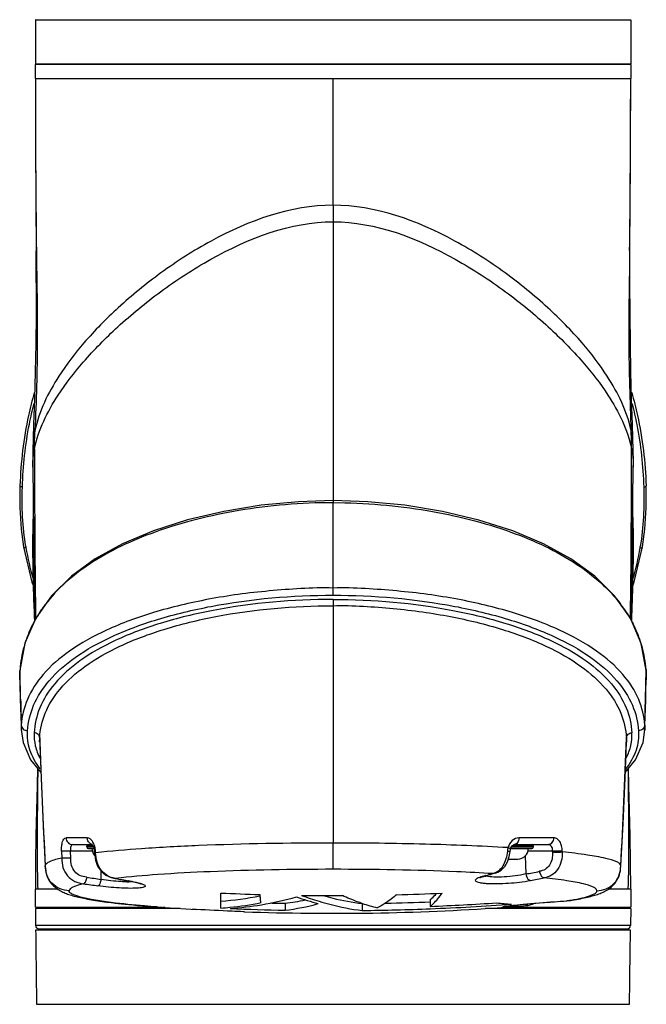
# Model space of a CAD drawing. Header units: millimetres. Extents: x 10 to 584, y 4 to 410.
# Tile 44 of 60: x 291 to 300, y 248 to 263. Entities that reach past the tile are written whole.
import ezdxf

# ---------------------------------------------------------------- set-up
doc = ezdxf.new("R2010")
doc.units = ezdxf.units.MM
doc.header["$LTSCALE"] = 32.67
doc.layers.get('0').update_dxf_attribs({"linetype": 'CONTINUOUS'})

msp = doc.modelspace()

# ---------------------------------------------------------------- linework, layer by layer
at = {"color": 7, "linetype": 'Continuous'}
for p, q in [((291.5287, 262.7116), (291.5287, 262.0816)), ((300.1287, 262.7116), (291.5287, 262.7116)), ((300.1287, 262.7116), (300.1287, 262.0816)), ((291.5287, 262.0816), (300.1287, 262.0816)), ((291.5287, 261.8716), (291.5287, 262.0716)), ((300.1286, 262.0716), (291.5288, 262.0716)), ((300.1287, 262.0716), (300.1287, 261.8716)), ((291.5287, 261.8716), (300.1287, 261.8716)), ((295.8287, 260.0388), (295.8287, 261.8716)), ((291.5347, 260.0797), (291.5389, 259.3783)), ((295.8287, 260.0388), (295.8287, 259.7987)), ((295.8287, 259.7987), (295.8287, 255.7676)), ((291.5389, 259.3745), (291.54, 259.3783)), ((291.54, 258.9145), (291.5389, 259.3745)), ((291.5422, 259.3809), (291.5436, 259.3822)), ((291.5436, 259.3822), (291.5437, 259.3746)), ((300.1138, 259.3822), (300.1137, 259.3746)), ((300.1152, 259.3809), (300.1138, 259.3822)), ((300.1184, 259.3746), (300.1173, 259.3784)), ((300.1184, 259.3745), (300.1184, 259.3746)), ((291.5037, 256.8678), (291.4916, 256.4799)), ((300.1665, 256.2493), (300.1672, 256.3106)), ((295.8287, 255.7676), (295.8287, 255.7377)), ((295.8287, 254.401), (295.8287, 255.7377)), ((300.1798, 254.5931), (300.3, 255.0987)), ((300.1577, 254.5372), (300.1798, 254.5931)), ((295.8287, 254.3401), (295.8287, 250.8179)), ((291.3058, 253.3134), (291.3057, 253.3106)), ((291.31, 253.116), (291.3057, 253.3106)), ((291.3058, 253.3139), (291.3058, 253.3134)), ((291.3059, 253.3134), (291.3058, 253.3107)), ((291.3065, 253.3217), (291.3059, 253.3134)), ((300.3474, 253.116), (300.3517, 253.3106)), ((300.351, 253.3211), (300.3515, 253.3139)), ((300.3515, 253.3139), (300.3517, 253.3106)), ((300.3516, 253.3139), (300.3517, 253.3135)), ((300.3517, 253.3135), (300.3516, 253.3107)), ((300.3543, 253.25), (300.3516, 253.3134)), ((300.3517, 253.3106), (300.3542, 253.178)), ((300.3542, 253.1807), (300.3543, 253.25)), ((291.3032, 253.181), (291.3033, 253.178)), ((291.3032, 253.1781), (291.3032, 253.179)), ((291.3032, 253.178), (291.3076, 253.0127)), ((291.3153, 252.8964), (291.31, 253.116)), ((300.3421, 252.8963), (300.3474, 253.116)), ((300.3541, 253.178), (300.3542, 253.1807)), ((291.3076, 253.0127), (291.3109, 252.8962)), ((291.3109, 252.8962), (291.3221, 252.5222)), ((291.3112, 252.8835), (291.3153, 252.8963)), ((300.3352, 252.5198), (300.3462, 252.8835)), ((300.3462, 252.8835), (300.3421, 252.8963)), ((291.3221, 252.5222), (291.3246, 252.4473)), ((291.3255, 252.5223), (291.3243, 252.4582)), ((300.3319, 252.5222), (300.3331, 252.4576)), ((300.3328, 252.4474), (300.3352, 252.5198)), ((291.3243, 252.4582), (291.3246, 252.4473)), ((300.3077, 252.2711), (300.3331, 252.4576)), ((300.3331, 252.4576), (300.3328, 252.4475)), ((291.5903, 252.2813), (291.591, 252.3403)), ((291.5905, 252.2743), (291.5903, 252.2813)), ((300.0664, 252.3403), (300.0671, 252.2813)), ((300.0671, 252.2813), (300.0669, 252.2744)), ((291.6401, 251.0834), (291.6717, 250.4873)), ((292.2783, 250.8921), (291.9714, 250.8922)), ((292.3452, 250.801), (292.346, 250.8003)), ((292.346, 250.8003), (292.3527, 250.7921)), ((295.8287, 250.4381), (295.8287, 250.8179)), ((299.0186, 250.8921), (298.5131, 250.8923)), ((291.9063, 250.7025), (291.9088, 250.6009)), ((292.0387, 250.6003), (292.0362, 250.7018)), ((292.3507, 250.7018), (292.0362, 250.7018)), ((292.0638, 250.7966), (292.349, 250.7966)), ((292.2711, 250.7616), (292.2711, 250.7716)), ((292.3636, 250.7716), (292.2711, 250.7716)), ((292.2711, 250.7616), (292.3671, 250.7616)), ((292.2961, 250.7366), (292.3743, 250.7366)), ((292.38, 250.7002), (292.3818, 250.6744)), ((292.3993, 250.6766), (292.3975, 250.7024)), ((298.3745, 250.6242), (298.3867, 250.6966)), ((298.3946, 250.7366), (298.6993, 250.7366)), ((298.4059, 250.7616), (298.7243, 250.7616)), ((298.7243, 250.7716), (298.4133, 250.7716)), ((298.449, 250.7966), (298.9423, 250.7966)), ((299.0007, 250.7018), (298.6447, 250.7018)), ((298.7243, 250.7616), (298.7243, 250.7716)), ((299.0007, 250.6889), (299.0007, 250.7018)), ((299.1399, 250.6895), (299.14, 250.7025)), ((298.3618, 250.5866), (298.4993, 250.5866)), ((298.6049, 250.6308), (298.613, 250.3705)), ((291.6716, 250.4903), (291.6716, 250.4874)), ((292.4779, 250.2928), (292.48, 250.4086)), ((298.1379, 250.3723), (298.1072, 250.3636)), ((298.1562, 250.3817), (298.1369, 250.3758)), ((298.1579, 250.378), (298.1369, 250.3758)), ((298.1579, 250.378), (298.1379, 250.3723)), ((298.1722, 250.3822), (298.1579, 250.378)), ((299.9858, 250.4874), (299.9858, 250.4903)), ((292.681, 250.3059), (292.69, 250.3056)), ((292.6897, 250.3043), (292.681, 250.3059)), ((292.8755, 250.2713), (292.8843, 250.2711)), ((292.8755, 250.2713), (292.8755, 250.2713)), ((292.8843, 250.2711), (292.8758, 250.2726)), ((297.9492, 250.3153), (297.958, 250.3195)), ((297.958, 250.3195), (297.9808, 250.3279)), ((297.9808, 250.3279), (298.0058, 250.3354)), ((298.005, 250.3386), (297.9855, 250.3333)), ((298.0058, 250.3354), (297.9855, 250.3333)), ((298.0359, 250.3472), (298.005, 250.3386)), ((291.5287, 249.8916), (291.5287, 250.1516)), ((291.8488, 250.1516), (291.5287, 250.1516)), ((294.2077, 249.8768), (294.2077, 250.0954)), ((300.1287, 250.1516), (299.8088, 250.1516)), ((300.1287, 250.1516), (300.1287, 249.8916)), ((292.5852, 249.9619), (292.6551, 249.9532)), ((292.6245, 249.9583), (292.5853, 249.9619)), ((292.6551, 249.9532), (292.6818, 249.95)), ((292.6818, 249.95), (292.726, 249.9449)), ((292.726, 249.9449), (292.774, 249.9396)), ((295.1349, 249.9463), (295.1349, 249.8463)), ((297.2333, 250.0026), (297.2333, 249.9026)), ((299.026, 249.9697), (299.028, 249.9699)), ((299.028, 249.9699), (299.026, 249.9697)), ((299.0261, 249.9698), (299.028, 249.9699)), ((299.2056, 249.9831), (299.2058, 249.9831)), ((299.2058, 249.9831), (299.2514, 249.9875)), ((299.2058, 249.9831), (299.2074, 249.9833)), ((299.2074, 249.9833), (299.2058, 249.9832)), ((299.2607, 249.9889), (299.2074, 249.9833)), ((299.2514, 249.9875), (299.2623, 249.9892)), ((299.2649, 249.9928), (299.2665, 249.9931)), ((291.5287, 249.8716), (291.5314, 249.626)), ((293.6214, 249.8716), (291.5287, 249.8716)), ((291.5288, 249.8916), (293.3136, 249.8916)), ((291.9357, 249.8916), (291.9357, 249.8716)), ((292.774, 249.9396), (292.8257, 249.9341)), ((292.8257, 249.9341), (292.881, 249.9284)), ((292.881, 249.9284), (292.9399, 249.9227)), ((292.9399, 249.9227), (293.0062, 249.9165)), ((293.0062, 249.9165), (293.0745, 249.9105)), ((293.0745, 249.9105), (293.1499, 249.9042)), ((293.1499, 249.9042), (293.2309, 249.8978)), ((293.2309, 249.8978), (293.2614, 249.8955)), ((293.2614, 249.8955), (293.2786, 249.8942)), ((293.2786, 249.8942), (293.2922, 249.8932)), ((293.2932, 249.8931), (293.2901, 249.8933)), ((293.2922, 249.8932), (293.3, 249.8926)), ((293.3, 249.8926), (293.3102, 249.8918)), ((293.3102, 249.8918), (293.3177, 249.8913)), ((293.3177, 249.8913), (293.325, 249.8908)), ((293.325, 249.8908), (293.3322, 249.8902)), ((293.3322, 249.8902), (293.3393, 249.8897)), ((293.3393, 249.8897), (293.3439, 249.8894)), ((293.3439, 249.8894), (293.3507, 249.8889)), ((293.3507, 249.8889), (293.3551, 249.8886)), ((293.3551, 249.8886), (293.3616, 249.8881)), ((293.3616, 249.8881), (293.3658, 249.8878)), ((293.3658, 249.8878), (293.3699, 249.8876)), ((293.3699, 249.8876), (293.3872, 249.8863)), ((293.3879, 249.8863), (293.3731, 249.8873)), ((293.4017, 249.8853), (293.3879, 249.8863)), ((293.4017, 249.8853), (293.8522, 249.8572)), ((293.8522, 249.8572), (293.7968, 249.8604)), ((294.5503, 249.825), (294.5295, 249.8257)), ((296.2493, 249.9424), (296.2596, 249.9425)), ((296.2493, 249.9424), (296.2493, 249.8424)), ((300.1287, 249.8716), (298.0325, 249.8716)), ((298.2568, 249.8854), (298.2684, 249.8862)), ((298.2684, 249.8862), (298.3082, 249.889)), ((298.3439, 249.8916), (300.1286, 249.8916)), ((298.3452, 249.8917), (298.3521, 249.8922)), ((298.3521, 249.8922), (298.3594, 249.8927)), ((298.3594, 249.8927), (298.37, 249.8935)), ((298.37, 249.8935), (298.3908, 249.8951)), ((298.3908, 249.8951), (298.4551, 249.9)), ((298.4282, 249.9175), (298.4585, 249.9207)), ((298.4551, 249.9), (298.5779, 249.9101)), ((298.5779, 249.9101), (298.6255, 249.9142)), ((298.6096, 249.9131), (298.6257, 249.9143)), ((298.6257, 249.9143), (298.629, 249.9145)), ((299.7217, 249.8916), (299.7217, 249.8716)), ((300.1287, 249.8716), (300.126, 249.626)), ((300.126, 249.626), (291.5314, 249.626)), ((300.1253, 249.5566), (291.5321, 249.5566)), ((291.5814, 249.5766), (300.0755, 249.5766)), ((291.9357, 249.5766), (291.9357, 249.5566)), ((299.7217, 249.5766), (299.7217, 249.5566)), ((300.076, 249.5766), (300.0759, 249.5766)), ((291.546, 248.4866), (300.1114, 248.4866))]:
    msp.add_line(p, q, dxfattribs=at)
for points in [[(291.5287, 261.8716), (291.5304, 260.9297), (291.5347, 260.0797)], [(300.1185, 259.3784), (300.1227, 260.0797), (300.127, 260.9297), (300.1287, 261.8716)], [(300.1537, 256.8678), (300.1429, 257.2413), (300.1329, 257.6306), (300.1246, 258.0349), (300.1192, 258.4599), (300.1174, 258.9144), (300.1185, 259.3745)], [(291.54, 258.9145), (291.5382, 258.4599), (291.5328, 258.035), (291.5245, 257.6306), (291.5145, 257.2414), (291.5037, 256.8678)], [(300.1672, 256.3106), (300.1675, 256.3476), (300.1675, 256.3784), (300.1673, 256.4052), (300.167, 256.4305), (300.1664, 256.4558), (300.1657, 256.482), (300.1537, 256.8678)], [(291.4916, 256.4799), (291.4909, 256.4536), (291.4904, 256.4282), (291.4901, 256.4027), (291.4899, 256.3758), (291.4899, 256.3452), (291.4902, 256.309), (291.4907, 256.2675), (291.5029, 255.2996)], [(300.1332, 254.0495), (300.1362, 254.1807), (300.1545, 255.2996), (300.1666, 256.2504)], [(291.3057, 255.9817), (291.3046, 255.6637), (291.3237, 255.3559), (291.3574, 255.0987)], [(300.3001, 255.0987), (300.3339, 255.3576), (300.3528, 255.6654), (300.3517, 255.9817)], [(295.8287, 255.7676), (295.3276, 255.752), (294.7924, 255.701), (294.251, 255.6125), (293.725, 255.488), (293.2348, 255.3307), (292.7893, 255.1428), (292.3933, 254.9251), (292.0488, 254.6758), (291.761, 254.3935), (291.5335, 254.0709), (291.3761, 253.7049), (291.3058, 253.3139)], [(300.3516, 253.3139), (300.2816, 253.704), (300.1244, 254.07), (299.8971, 254.3927), (299.6095, 254.675), (299.2652, 254.9244), (298.8694, 255.1422), (298.4242, 255.3301), (297.9342, 255.4875), (297.4082, 255.6122), (296.8669, 255.7007), (296.3317, 255.7519), (295.8287, 255.7676)], [(291.4987, 255.6354), (291.4974, 255.6053), (291.492, 255.3976), (291.4899, 255.1767), (291.4911, 254.9429), (291.4954, 254.6949), (291.5026, 254.4327), (291.5122, 254.1581), (291.517, 254.0325)], [(300.1404, 254.0328), (300.1452, 254.1581), (300.1548, 254.4327), (300.162, 254.6949), (300.1663, 254.9429), (300.1675, 255.1767), (300.1654, 255.3976), (300.16, 255.6053), (300.1587, 255.6354)], [(291.5029, 255.2996), (291.5212, 254.1807), (291.5242, 254.0493)], [(291.3574, 255.0987), (291.4781, 254.5914), (291.4997, 254.5369)], [(291.3058, 253.3134), (291.3031, 253.2505), (291.3032, 253.181)], [(300.3462, 252.8835), (300.3498, 253.0127), (300.3542, 253.178)], [(291.3243, 252.4583), (291.3498, 252.2706), (291.4604, 252.0194), (291.6068, 251.8399)], [(291.5905, 252.2743), (291.6102, 251.7486), (291.6401, 251.0834)], [(299.9858, 250.4873), (300.018, 251.0969), (300.0474, 251.7549), (300.0669, 252.2744)], [(300.0506, 251.8398), (300.1973, 252.0199), (300.3077, 252.2711)], [(291.558, 251.8997), (291.5535, 251.6464), (291.5453, 251.2952), (291.5371, 250.9277), (291.531, 250.5394), (291.5288, 250.1516)], [(300.1286, 250.1516), (300.1264, 250.5394), (300.1203, 250.9277), (300.1121, 251.2952), (300.1039, 251.6464), (300.0994, 251.8997)], [(292.3527, 250.7921), (292.3628, 250.7736), (292.3724, 250.7465), (292.3787, 250.7134), (292.38, 250.7002)], [(292.3818, 250.6744), (292.3948, 250.5721), (292.4268, 250.4849), (292.4787, 250.4098), (292.5454, 250.3533), (292.6229, 250.3187), (292.6805, 250.3059)], [(298.3867, 250.6966), (298.3872, 250.7006), (298.3913, 250.7247), (298.3924, 250.7292)], [(298.3924, 250.7292), (298.3948, 250.737), (298.4061, 250.7622), (298.4208, 250.7814), (298.4352, 250.7925), (298.4457, 250.7963), (298.4491, 250.7966)], [(298.1722, 250.3822), (298.2091, 250.3959), (298.2596, 250.4271), (298.3093, 250.4797), (298.3488, 250.5484), (298.3745, 250.6242)], [(291.6717, 250.4874), (291.6722, 250.4788), (291.6743, 250.4488), (291.6774, 250.4212), (291.6819, 250.3946), (291.6881, 250.3687), (291.6961, 250.3435), (291.7058, 250.3189), (291.7172, 250.2955), (291.7299, 250.2735), (291.7438, 250.2526), (291.7589, 250.2329), (291.7748, 250.2147), (291.7911, 250.198), (291.8079, 250.1827), (291.8249, 250.1688), (291.842, 250.1561), (291.8589, 250.1447), (291.8756, 250.1345), (291.8923, 250.1251), (291.909, 250.1164), (291.9257, 250.1083), (291.9425, 250.1008), (291.9595, 250.0937), (291.9768, 250.087), (291.9944, 250.0805), (292.0124, 250.0743), (292.0309, 250.0684), (292.0499, 250.0625), (292.0695, 250.0568), (292.0899, 250.0512), (292.1109, 250.0457), (292.1328, 250.0403), (292.1554, 250.0349), (292.1788, 250.0296), (292.2031, 250.0243), (292.2282, 250.0191), (292.2542, 250.0139), (292.2811, 250.0088), (292.3089, 250.0037), (292.3375, 249.9987), (292.367, 249.9937), (292.3974, 249.9888), (292.4287, 249.9839), (292.4609, 249.9791), (292.4939, 249.9743), (292.5278, 249.9696), (292.5625, 249.9649), (292.5853, 249.9619)], [(299.2607, 249.9889), (299.2825, 249.9924), (299.3139, 249.9977), (299.3442, 250.003), (299.3734, 250.0083), (299.4016, 250.0136), (299.4287, 250.019), (299.4549, 250.0244), (299.48, 250.0299), (299.5043, 250.0354), (299.5275, 250.041), (299.55, 250.0466), (299.5715, 250.0523), (299.5923, 250.0581), (299.6124, 250.064), (299.6317, 250.07), (299.6505, 250.0762), (299.6689, 250.0827), (299.6869, 250.0894), (299.7047, 250.0965), (299.7222, 250.104), (299.7395, 250.112), (299.7568, 250.1207), (299.7741, 250.13), (299.7915, 250.1403), (299.8091, 250.1518), (299.8271, 250.1646), (299.8452, 250.1791), (299.8634, 250.1952), (299.8813, 250.2132), (299.8988, 250.2333), (299.9156, 250.2554), (299.931, 250.2791), (299.9448, 250.3045), (299.9569, 250.3316), (299.9666, 250.3595), (299.9742, 250.3884), (299.9796, 250.4181), (299.9831, 250.4481), (299.9853, 250.4792), (299.9857, 250.4874)], [(292.8755, 250.2713), (292.9196, 250.2631), (292.9705, 250.2523), (293.0089, 250.2426), (293.0358, 250.2343), (293.0518, 250.2283), (293.0554, 250.2266)], [(298.4585, 249.9207), (298.4932, 249.9242), (298.5325, 249.9281), (298.5769, 249.9324), (298.6267, 249.937), (298.6823, 249.9421), (298.744, 249.9474), (298.8118, 249.9532), (298.8854, 249.9591), (298.9643, 249.9652), (299.026, 249.9697)], [(298.6251, 249.9142), (298.645, 249.9162), (298.7121, 249.9326), (298.7377, 249.9469)], [(298.3053, 249.9019), (298.3051, 249.9018), (298.3069, 249.9022), (298.312, 249.9031), (298.3199, 249.9043), (298.3304, 249.9058), (298.3437, 249.9076), (298.3599, 249.9097), (298.3792, 249.912), (298.4019, 249.9146), (298.4282, 249.9175)], [(298.3386, 249.8912), (298.3408, 249.8914), (298.3452, 249.8917)]]:
    msp.add_lwpolyline(points, dxfattribs=at)
for centre, radius, start, end in [((291.5387, 262.7116), 0.01, 120, 180), ((300.1187, 262.7116), 0.01, 0, 60), ((291.5387, 262.0816), 0.01, 180, 240), ((300.1187, 262.0816), 0.01, 300, 360), ((533.3838, 261.8587), 241.8551, 179.996953, 180.203967), ((58.9897, 261.8617), 241.139, 359.795643, 0.002336), ((463.4212, 261.6135), 171.8921, 180.205242, 180.743769), ((128.9938, 261.6058), 171.1344, 359.255501, 359.797725), ((474.9149, 256.4674), 183.3987, 179.985104, 180.609074), ((116.3853, 256.469), 183.7559, 359.391602, 0.014359), ((295.1517, 255.7079), 3.8102, 189.13833, 189.36672), ((295.0443, 255.6914), 3.7015, 189.38404, 196.55448), ((296.6132, 255.6913), 3.7014, 343.4487, 350.61602), ((296.5082, 255.7076), 3.8077, 350.63266, 350.8612), ((424.7634, 255.966), 133.2447, 180.622727, 180.816031), ((167.062, 255.9642), 133.0766, 359.183836, 359.37727), ((293.3056, 253.0289), 2.0502, 142.74784, 143.33038), ((298.3519, 253.029), 2.0501, 36.6318, 37.26513), ((293.0573, 253.1801), 1.759, 152.68482, 161.72633), ((298.6002, 253.1802), 1.7589, 18.1365, 27.30798), ((292.9812, 253.2053), 1.6787, 164.29597, 176.02663), ((293.0076, 253.1982), 1.706, 161.78094, 164.30524), ((298.6508, 253.1985), 1.7051, 15.66776, 18.07949), ((298.6767, 253.2055), 1.6783, 3.95154, 15.67777), ((380.6012, 255.1447), 89.3142, 181.442452, 181.682523), ((211.099, 255.1444), 89.2714, 358.316818, 358.556982), ((368.6099, 254.7713), 77.0572, 181.807859, 183.184738), ((223.0663, 254.7704), 77.0385, 356.815141, 358.192356), ((292.3637, 250.8714), 0.0748, 249.68119, 256.61543), ((292.15, 250.7087), 0.2433, 24.72278, 26.11067), ((292.2961, 250.7716), 0.025, 90, 180), ((292.2961, 250.7616), 0.025, 180, 270), ((292.4961, 250.7366), 0.15, 180, 223.14867), ((298.4993, 250.7366), 0.15, 270.00004, 360), ((298.6993, 250.7716), 0.025, 0, 90), ((298.6993, 250.7616), 0.025, 270, 360), ((294.1809, 264.1808), 14.3606, 285.57175, 285.99049), ((294.3756, 272.6004), 22.6302, 280.7921, 281.30078), ((296.7328, 280.437), 30.5422, 261.5102, 261.90581), ((296.7657, 280.4421), 30.4527, 261.51007, 261.90573), ((293.0223, 252.1348), 1.8591, 259.4318, 259.699), ((297.2882, 275.6522), 25.7617, 259.7176, 260.13726), ((297.2927, 275.6281), 25.7373, 259.69814, 260.11818), ((292.8572, 251.5346), 1.2777, 269.70774, 270.91641), ((294.1974, 264.1972), 14.3754, 285.36256, 285.78196), ((298.0969, 250.6149), 0.2832, 255.33163, 257.72862), ((294.4317, 272.5703), 22.6947, 280.79181, 281.30048), ((295.8287, 285.1198), 35.0619, 267.35002, 268.27058), ((295.8287, 285.12), 35.0621, 271.49577, 272.57465), ((293.5419, 257.0624), 7.1631, 262.29539, 262.64227), ((293.8578, 254.6522), 4.6884, 274.27985, 281.26001), ((293.8553, 254.5656), 4.7021, 275.91441, 281.44133), ((298.285, 250.5279), 3.5436, 187.36186, 188.06124), ((293.9339, 254.9478), 5.0945, 279.70887, 285.56449), ((295.8287, 285.2152), 35.2757, 268.52473, 268.87308), ((294.711, 253.3339), 3.414, 277.13333, 282.14332), ((296.6868, 253.913), 4.1134, 250.31057, 254.90088), ((296.8245, 253.9524), 4.1536, 249.53735, 253.24044), ((295.8287, 285.1198), 35.0619, 269.25435, 270.22274), ((297.0341, 252.293), 2.4758, 251.54634, 256.78747), ((295.8287, 285.2159), 35.276, 271.22893, 272.28437), ((295.8286, 285.1173), 35.2427, 272.28424, 273.84667), ((298.6416, 253.634), 3.7073, 263.04914, 266.36247), ((297.1106, 276.9559), 27.054, 274.06416, 274.44178), ((297.1077, 276.9681), 27.0664, 274.06828, 274.44536), ((298.5015, 254.4214), 4.4939, 279.03871, 279.78127), ((294.7721, 269.8049), 19.9666, 265.75243, 265.98235), ((293.8669, 254.4674), 4.6032, 274.24474, 275.89597), ((293.977, 254.7111), 4.8539, 274.30702, 279.67805), ((295.8287, 285.1162), 35.2767, 267.58383, 268.87306), ((295.8287, 285.1143), 35.3125, 267.92526, 273.94276), ((294.7074, 253.2598), 3.4401, 277.13823, 285.30063), ((295.8287, 285.1168), 35.2769, 270.68314, 272.28435), ((295.8286, 285.1175), 35.2776, 272.28446, 274.19047), ((297.0394, 267.7009), 17.8571, 274.07438, 275.04459), ((297.1667, 270.2459), 20.3841, 273.62772, 274.05932), ((298.6038, 249.9613), 0.0488, 294.87642, 298.74147), ((291.5814, 249.6266), 0.05, 180.64214, 270), ((656.2944, 253.7308), 364.7862, 180.655648, 180.823724), ((300.076, 249.6266), 0.05, 270, 359.35786), ((-64.637, 253.7308), 364.7862, 359.176276, 359.344352)]:
    msp.add_arc(centre, radius, start, end, dxfattribs=at)
for points, knots in [([(295.8287, 260.0388), (295.2169, 260.0388), (294.3265, 259.7118), (293.3513, 259.085), (292.7379, 258.5857), (292.2434, 258.0836), (291.8038, 257.5096), (291.5804, 257.0609), (291.5223, 256.7805)], [0, 0, 0, 0, 0.3241713, 0.4759981, 0.616556, 0.7419006, 0.8482714, 1, 1, 1, 1]), ([(300.1351, 256.7805), (300.077, 257.0609), (299.8536, 257.5096), (299.414, 258.0836), (298.9195, 258.5857), (298.3061, 259.085), (297.3309, 259.7118), (296.4405, 260.0388), (295.8287, 260.0388)], [0, 0, 0, 0, 0.1517286, 0.2580994, 0.383444, 0.5240019, 0.6758287, 1, 1, 1, 1]), ([(291.5163, 256.5151), (291.5715, 256.7928), (291.794, 257.2384), (292.2355, 257.8065), (292.7312, 258.3088), (293.3458, 258.8128), (294.3216, 259.4492), (295.2129, 259.7987), (295.8287, 259.7987)], [0, 0, 0, 0, 0.1497093, 0.2554945, 0.3809412, 0.5218994, 0.6743718, 1, 1, 1, 1]), ([(295.8287, 259.7987), (296.4445, 259.7987), (297.3358, 259.4492), (298.3116, 258.8128), (298.9262, 258.3088), (299.4219, 257.8065), (299.8634, 257.2384), (300.0859, 256.7928), (300.1412, 256.5151)], [0, 0, 0, 0, 0.3256282, 0.4781006, 0.6190588, 0.7445055, 0.8502907, 1, 1, 1, 1]), ([(291.5437, 259.3746), (291.5492, 258.9406), (291.5657, 258.0757), (291.5416, 257.2108), (291.5223, 256.7805)], [0, 0, 0, 0, 0.501889, 1, 1, 1, 1]), ([(291.54, 259.3784), (291.5403, 259.3789), (291.541, 259.3797), (291.5417, 259.3805), (291.5422, 259.3809)], [0, 0, 0, 0, 0.4755714, 1, 1, 1, 1]), ([(300.1137, 259.3746), (300.1082, 258.9405), (300.0918, 258.0757), (300.1158, 257.2108), (300.1351, 256.7805)], [0, 0, 0, 0, 0.5019613, 1, 1, 1, 1]), ([(300.1173, 259.3784), (300.1171, 259.3788), (300.1164, 259.3797), (300.1157, 259.3805), (300.1152, 259.3809)], [0, 0, 0, 0, 0.474199, 1, 1, 1, 1]), ([(291.5137, 257.3299), (291.4821, 257.22), (291.371, 256.7783), (291.3169, 256.3229), (291.3057, 255.9821)], [0, 0, 0, 0, 0.2511139, 1, 1, 1, 1]), ([(300.1437, 257.3296), (300.1753, 257.2198), (300.2864, 256.7782), (300.3404, 256.3228), (300.3516, 255.9821)], [0, 0, 0, 0, 0.2511169, 1, 1, 1, 1]), ([(291.3404, 255.9643), (291.3501, 256.2696), (291.3945, 256.6774), (291.4843, 257.0752), (291.5098, 257.1742)], [0, 0, 0, 0, 0.7491248, 1, 1, 1, 1]), ([(300.15, 257.1647), (300.1751, 257.0664), (300.2636, 256.6716), (300.3074, 256.2672), (300.317, 255.9643)], [0, 0, 0, 0, 0.2508615, 1, 1, 1, 1]), ([(291.5223, 256.7805), (291.518, 256.7596), (291.5038, 256.6828), (291.4956, 256.6049), (291.4938, 256.5482)], [0, 0, 0, 0, 0.2733176, 1, 1, 1, 1]), ([(291.5163, 256.5151), (291.5162, 256.5395), (291.5159, 256.6279), (291.5195, 256.7164), (291.5223, 256.7805)], [0, 0, 0, 0, 0.2751957, 1, 1, 1, 1]), ([(300.1636, 256.5482), (300.1631, 256.5659), (300.1587, 256.6438), (300.1473, 256.7214), (300.1351, 256.7805)], [0, 0, 0, 0, 0.2268688, 1, 1, 1, 1]), ([(300.1412, 256.5151), (300.1412, 256.5395), (300.1415, 256.6279), (300.1379, 256.7164), (300.1351, 256.7805)], [0, 0, 0, 0, 0.2751958, 1, 1, 1, 1]), ([(291.4909, 256.2505), (291.4906, 256.2708), (291.4919, 256.3595), (291.5029, 256.448), (291.5163, 256.5151)], [0, 0, 0, 0, 0.2290541, 1, 1, 1, 1]), ([(300.1412, 256.5151), (300.1459, 256.4914), (300.161, 256.4039), (300.1672, 256.315), (300.1666, 256.2505)], [0, 0, 0, 0, 0.2729206, 1, 1, 1, 1]), ([(291.3404, 255.9643), (291.3354, 255.9645), (291.3233, 255.9657), (291.3052, 255.9734), (291.3057, 255.9817)], [0, 0, 0, 0, 0.3750928, 1, 1, 1, 1]), ([(300.317, 255.9643), (300.3218, 255.9644), (300.3339, 255.9656), (300.352, 255.9731), (300.3517, 255.9817)], [0, 0, 0, 0, 0.3534331, 1, 1, 1, 1]), ([(295.8287, 255.7377), (295.5985, 255.7406), (295.1432, 255.7172), (294.2777, 255.6094), (293.3056, 255.3688), (292.3404, 254.9228), (291.8459, 254.4964), (291.6737, 254.2699)], [0, 0, 0, 0, 0.1523896, 0.3011974, 0.5771818, 0.811631, 1, 1, 1, 1]), ([(295.8287, 255.7377), (296.0588, 255.7417), (296.5141, 255.7166), (297.3795, 255.6099), (298.3514, 255.3688), (299.3166, 254.9231), (299.8112, 254.4968), (299.9835, 254.2703)], [0, 0, 0, 0, 0.1523741, 0.301175, 0.5771544, 0.8116143, 1, 1, 1, 1]), ([(291.5189, 254.0366), (291.514, 254.1626), (291.4958, 254.6599), (291.4878, 255.158), (291.4994, 255.5293)], [0, 0, 0, 0, 0.2533905, 1, 1, 1, 1]), ([(300.158, 255.5294), (300.1618, 255.4068), (300.1695, 254.9092), (300.153, 254.4116), (300.1385, 254.0368)], [0, 0, 0, 0, 0.2463377, 1, 1, 1, 1]), ([(291.3923, 255.0878), (291.3878, 255.0872), (291.3763, 255.0865), (291.3587, 255.0907), (291.3574, 255.0987)], [0, 0, 0, 0, 0.3577043, 1, 1, 1, 1]), ([(300.2651, 255.0878), (300.2696, 255.0873), (300.2811, 255.0865), (300.2987, 255.0907), (300.3, 255.0987)], [0, 0, 0, 0, 0.3567297, 1, 1, 1, 1]), ([(295.8287, 254.5044), (295.674, 254.5088), (295.3659, 254.4996), (294.9096, 254.464), (294.4636, 254.4164), (293.9032, 254.3238), (293.2602, 254.1728), (292.5828, 253.9262), (292.0394, 253.6293), (291.643, 253.2895), (291.3978, 252.9172), (291.3324, 252.6492), (291.3255, 252.5223)], [0, 0, 0, 0, 0.0878671, 0.1747993, 0.259921, 0.3425, 0.4972442, 0.6342643, 0.7507257, 0.8470873, 0.9278309, 1, 1, 1, 1]), ([(300.3319, 252.5223), (300.325, 252.6492), (300.2596, 252.9172), (300.0145, 253.2895), (299.6179, 253.6292), (299.0746, 253.9263), (298.3971, 254.1728), (297.7542, 254.3241), (297.1937, 254.4161), (296.7478, 254.4643), (296.2915, 254.4993), (295.9834, 254.5089), (295.8287, 254.5044)], [0, 0, 0, 0, 0.0721652, 0.1529115, 0.2492851, 0.3657467, 0.5027772, 0.6575214, 0.7400919, 0.8252105, 0.9121353, 1, 1, 1, 1]), ([(291.4157, 252.4423), (291.4232, 252.5677), (291.489, 252.8322), (291.731, 253.1997), (292.1205, 253.5356), (292.6531, 253.8294), (293.3166, 254.073), (294.3806, 254.3264), (295.2397, 254.401), (295.8287, 254.401)], [0, 0, 0, 0, 0.0727206, 0.1541164, 0.2509719, 0.3676156, 0.5045319, 0.6589762, 1, 1, 1, 1]), ([(295.8287, 254.401), (296.4177, 254.401), (297.2768, 254.3264), (298.3408, 254.073), (299.0043, 253.8294), (299.5369, 253.5356), (299.9264, 253.1997), (300.1684, 252.8322), (300.2342, 252.5677), (300.2417, 252.4423)], [0, 0, 0, 0, 0.3410239, 0.4954682, 0.6323846, 0.7490283, 0.8458837, 0.9272794, 1, 1, 1, 1]), ([(291.6611, 254.2532), (291.6451, 254.2316), (291.5842, 254.1464), (291.5301, 254.0564), (291.4945, 253.9872)], [0, 0, 0, 0, 0.2571889, 1, 1, 1, 1]), ([(295.8287, 254.3401), (295.2489, 254.3401), (294.4036, 254.2666), (293.3578, 254.0162), (292.7075, 253.7756), (292.1872, 253.4857), (291.8088, 253.1546), (291.5769, 252.7927), (291.5167, 252.5332), (291.5116, 252.4105)], [0, 0, 0, 0, 0.3421777, 0.4968791, 0.6337842, 0.7501709, 0.8465791, 0.9275199, 1, 1, 1, 1]), ([(291.591, 252.3403), (291.5966, 252.462), (291.6573, 252.7189), (291.8875, 253.0768), (292.2604, 253.4046), (292.7718, 253.6914), (293.4098, 253.9293), (294.4339, 254.1764), (295.2614, 254.2492), (295.8287, 254.2492)], [0, 0, 0, 0, 0.0731108, 0.154771, 0.2517138, 0.3682897, 0.5050523, 0.6593451, 1, 1, 1, 1]), ([(295.8287, 254.3401), (296.4085, 254.3401), (297.2538, 254.2666), (298.2996, 254.0162), (298.9499, 253.7756), (299.4702, 253.4857), (299.8485, 253.1546), (300.0805, 252.7927), (300.1407, 252.5332), (300.1458, 252.4105)], [0, 0, 0, 0, 0.3421776, 0.4968777, 0.6337825, 0.7501704, 0.846577, 0.9275191, 1, 1, 1, 1]), ([(295.8287, 254.2492), (295.9747, 254.2532), (296.2656, 254.2443), (296.6963, 254.2104), (297.1171, 254.1633), (297.6459, 254.0747), (298.252, 253.928), (298.8898, 253.6895), (299.4004, 253.4022), (299.7718, 253.0745), (300.0006, 252.7174), (300.0607, 252.4614), (300.0664, 252.3403)], [0, 0, 0, 0, 0.0876721, 0.1744131, 0.2593506, 0.3417366, 0.4961208, 0.6328536, 0.7492549, 0.8459137, 0.9272198, 1, 1, 1, 1]), ([(299.9971, 254.2522), (300.0131, 254.2307), (300.0737, 254.1457), (300.1275, 254.056), (300.1631, 253.9871)], [0, 0, 0, 0, 0.2571574, 1, 1, 1, 1]), ([(291.3255, 252.5222), (291.3264, 252.5013), (291.3485, 252.458), (291.3934, 252.4425), (291.4157, 252.4423)], [0, 0, 0, 0, 0.4847295, 1, 1, 1, 1]), ([(300.3319, 252.5222), (300.3309, 252.501), (300.3086, 252.4577), (300.2637, 252.4425), (300.2417, 252.4423)], [0, 0, 0, 0, 0.491111, 1, 1, 1, 1]), ([(291.5987, 251.8923), (291.5363, 251.9747), (291.4324, 252.1475), (291.41, 252.3491), (291.4157, 252.4423)], [0, 0, 0, 0, 0.5253065, 1, 1, 1, 1]), ([(291.5116, 252.4105), (291.509, 252.3482), (291.5182, 252.2186), (291.5662, 252.0977), (291.5972, 252.0397)], [0, 0, 0, 0, 0.4867841, 1, 1, 1, 1]), ([(291.591, 252.3403), (291.5901, 252.3584), (291.5711, 252.3965), (291.5315, 252.4104), (291.5116, 252.4105)], [0, 0, 0, 0, 0.4770399, 1, 1, 1, 1]), ([(300.2417, 252.4423), (300.2474, 252.348), (300.2242, 252.1437), (300.1178, 251.9694), (300.054, 251.8862)], [0, 0, 0, 0, 0.4741359, 1, 1, 1, 1]), ([(300.0656, 252.0503), (300.0947, 252.1069), (300.1396, 252.2244), (300.1492, 252.3501), (300.1458, 252.4105)], [0, 0, 0, 0, 0.5124531, 1, 1, 1, 1]), ([(300.0664, 252.3403), (300.0673, 252.3587), (300.0867, 252.3969), (300.1263, 252.4104), (300.1458, 252.4105)], [0, 0, 0, 0, 0.4850322, 1, 1, 1, 1]), ([(291.568, 250.1516), (291.5632, 250.2948), (291.5526, 250.8736), (291.5649, 251.4525), (291.5677, 251.8881)], [0, 0, 0, 0, 0.2474636, 1, 1, 1, 1]), ([(300.0898, 251.8881), (300.0907, 251.7421), (300.0971, 251.1633), (300.1039, 250.5842), (300.0894, 250.1516)], [0, 0, 0, 0, 0.2522648, 1, 1, 1, 1]), ([(291.9063, 250.7025), (291.9056, 250.7272), (291.908, 250.7741), (291.9183, 250.8385), (291.9471, 250.8923), (291.9714, 250.8922)], [0, 0, 0, 0, 0.3529681, 0.6523717, 1, 1, 1, 1]), ([(291.9714, 250.8922), (291.9724, 250.8675), (291.9915, 250.8183), (292.0407, 250.7966), (292.0638, 250.7966)], [0, 0, 0, 0, 0.5168048, 1, 1, 1, 1]), ([(292.3685, 250.8158), (292.363, 250.8271), (292.3434, 250.8615), (292.3061, 250.8914), (292.2783, 250.8921)], [0, 0, 0, 0, 0.3107823, 1, 1, 1, 1]), ([(292.3377, 250.8012), (292.3205, 250.8076), (292.2898, 250.8346), (292.2791, 250.8727), (292.2783, 250.8921)], [0, 0, 0, 0, 0.4877767, 1, 1, 1, 1]), ([(292.3975, 250.7024), (292.3968, 250.7121), (292.3926, 250.749), (292.3825, 250.7855), (292.371, 250.8105)], [0, 0, 0, 0, 0.2605661, 1, 1, 1, 1]), ([(295.8287, 250.8179), (295.1824, 250.8179), (294.2597, 250.8029), (293.1167, 250.7432), (292.62, 250.7019), (292.3993, 250.6767)], [0, 0, 0, 0, 0.5647228, 0.8058895, 1, 1, 1, 1]), ([(298.3563, 250.7511), (297.9588, 250.775), (297.1164, 250.8076), (296.2734, 250.8179), (295.8287, 250.8179)], [0, 0, 0, 0, 0.4724318, 1, 1, 1, 1]), ([(298.5131, 250.8923), (298.4789, 250.8919), (298.4045, 250.8589), (298.367, 250.7896), (298.3563, 250.7511)], [0, 0, 0, 0, 0.4615103, 1, 1, 1, 1]), ([(298.5131, 250.8923), (298.5125, 250.8687), (298.5045, 250.8266), (298.4664, 250.7966), (298.449, 250.7966)], [0, 0, 0, 0, 0.5758277, 1, 1, 1, 1]), ([(298.9423, 250.7966), (298.9621, 250.7966), (299.0054, 250.8226), (299.0177, 250.8681), (299.0186, 250.8921)], [0, 0, 0, 0, 0.4520256, 1, 1, 1, 1]), ([(299.14, 250.7025), (299.1399, 250.7273), (299.135, 250.7747), (299.1106, 250.8367), (299.0709, 250.8812), (299.0351, 250.8917), (299.0186, 250.8921)], [0, 0, 0, 0, 0.301834, 0.5716141, 0.7992701, 1, 1, 1, 1]), ([(292.0362, 250.7018), (292.0104, 250.7005), (291.9671, 250.7001), (291.9235, 250.6998), (291.9063, 250.7025)], [0, 0, 0, 0, 0.5965696, 1, 1, 1, 1]), ([(292.0638, 250.7966), (292.0518, 250.7966), (292.0382, 250.7691), (292.0354, 250.7371), (292.0354, 250.714), (292.0362, 250.7018)], [0, 0, 0, 0, 0.3477046, 0.6469931, 1, 1, 1, 1]), ([(292.3975, 250.7024), (292.3933, 250.702), (292.3895, 250.6999), (292.38, 250.7018), (292.38, 250.7002)], [0, 0, 0, 0, 0.7244433, 1, 1, 1, 1]), ([(292.3818, 250.6744), (292.3817, 250.676), (292.3913, 250.6741), (292.395, 250.6762), (292.3993, 250.6766)], [0, 0, 0, 0, 0.2754074, 1, 1, 1, 1]), ([(292.6813, 250.3073), (292.6435, 250.3143), (292.5651, 250.3376), (292.4727, 250.4247), (292.4125, 250.5425), (292.4024, 250.6319), (292.3993, 250.6767)], [0, 0, 0, 0, 0.2291045, 0.4728293, 0.7326062, 1, 1, 1, 1]), ([(298.347, 250.6966), (298.3395, 250.6244), (298.3116, 250.5209), (298.2315, 250.417), (298.1806, 250.3897), (298.1562, 250.3817)], [0, 0, 0, 0, 0.5645014, 0.8007695, 1, 1, 1, 1]), ([(298.3867, 250.6966), (298.3866, 250.6956), (298.3809, 250.6959), (298.3745, 250.6951), (298.3614, 250.6958), (298.3522, 250.6963), (298.347, 250.6966)], [0, 0, 0, 0, 0.0785649, 0.2898398, 0.6095308, 1, 1, 1, 1]), ([(298.3924, 250.7292), (298.3936, 250.7335), (298.3754, 250.7425), (298.3655, 250.7475), (298.3563, 250.751)], [0, 0, 0, 0, 0.3120234, 1, 1, 1, 1]), ([(299.0007, 250.6889), (299.0005, 250.6536), (298.9991, 250.5857), (298.9613, 250.4953), (298.8961, 250.4288), (298.8383, 250.4146), (298.8102, 250.409)], [0, 0, 0, 0, 0.2833856, 0.5374493, 0.7699893, 1, 1, 1, 1]), ([(299.1399, 250.6895), (299.1398, 250.6439), (299.1338, 250.5537), (299.08, 250.4336), (298.9919, 250.3447), (298.9153, 250.323), (298.8788, 250.3156)], [0, 0, 0, 0, 0.2741913, 0.5354932, 0.7758087, 1, 1, 1, 1]), ([(299.0007, 250.7018), (299.0017, 250.7247), (298.9981, 250.7675), (298.9596, 250.7966), (298.9423, 250.7966)], [0, 0, 0, 0, 0.5705333, 1, 1, 1, 1]), ([(299.14, 250.7024), (299.1308, 250.7017), (299.0844, 250.6994), (299.0378, 250.6997), (299.0007, 250.7018)], [0, 0, 0, 0, 0.1994528, 1, 1, 1, 1]), ([(299.0007, 250.6889), (299.0118, 250.6883), (299.0582, 250.6867), (299.1048, 250.6865), (299.1399, 250.6895)], [0, 0, 0, 0, 0.2401792, 1, 1, 1, 1]), ([(299.9857, 250.4903), (299.9852, 250.5006), (299.9682, 250.5249), (299.8949, 250.5643), (299.7362, 250.6071), (299.4722, 250.6523), (299.2614, 250.6769), (299.1399, 250.6894)], [0, 0, 0, 0, 0.035096, 0.0906072, 0.2819691, 0.5862569, 1, 1, 1, 1]), ([(291.9088, 250.6009), (291.8489, 250.5875), (291.7711, 250.5676), (291.6912, 250.5268), (291.6722, 250.5013), (291.6717, 250.4903)], [0, 0, 0, 0, 0.682403, 0.8785899, 1, 1, 1, 1]), ([(291.9088, 250.6009), (291.9101, 250.5548), (291.9178, 250.4619), (291.9855, 250.3398), (292.0929, 250.254), (292.1808, 250.2359), (292.2238, 250.2296)], [0, 0, 0, 0, 0.2575549, 0.510614, 0.757494, 1, 1, 1, 1]), ([(292.0387, 250.6003), (292.0129, 250.599), (291.9697, 250.5986), (291.926, 250.5982), (291.9088, 250.6009)], [0, 0, 0, 0, 0.5968048, 1, 1, 1, 1]), ([(292.2698, 250.3231), (292.2367, 250.328), (292.1706, 250.3395), (292.091, 250.4032), (292.0427, 250.4949), (292.0396, 250.5646), (292.0387, 250.6003)], [0, 0, 0, 0, 0.2497391, 0.4882287, 0.7336807, 1, 1, 1, 1]), ([(292.016, 250.1289), (291.9716, 250.1337), (291.8788, 250.1482), (291.7596, 250.2298), (291.6838, 250.3528), (291.6742, 250.446), (291.6717, 250.4903)], [0, 0, 0, 0, 0.2422162, 0.500601, 0.758568, 1, 1, 1, 1]), ([(295.8287, 250.438), (295.2373, 250.4383), (294.3931, 250.4245), (293.347, 250.3687), (292.8922, 250.3296), (292.69, 250.3056)], [0, 0, 0, 0, 0.5644903, 0.8056273, 1, 1, 1, 1]), ([(298.1369, 250.3758), (297.9633, 250.3865), (297.1944, 250.4253), (296.4245, 250.4383), (295.8287, 250.438)], [0, 0, 0, 0, 0.2260537, 1, 1, 1, 1]), ([(298.613, 250.3705), (298.5114, 250.3462), (298.3561, 250.327), (298.163, 250.3232), (298.0739, 250.33), (298.0368, 250.3381)], [0, 0, 0, 0, 0.5407633, 0.8031704, 1, 1, 1, 1]), ([(298.613, 250.3705), (298.6148, 250.3592), (298.6239, 250.322), (298.653, 250.2799), (298.681, 250.277)], [0, 0, 0, 0, 0.288085, 1, 1, 1, 1]), ([(298.8102, 250.409), (298.812, 250.3977), (298.8214, 250.3605), (298.8507, 250.3185), (298.8788, 250.3156)], [0, 0, 0, 0, 0.2879545, 1, 1, 1, 1]), ([(299.6415, 250.1289), (299.6858, 250.1337), (299.7786, 250.1482), (299.8978, 250.2298), (299.9736, 250.3528), (299.9832, 250.446), (299.9857, 250.4903)], [0, 0, 0, 0, 0.2422152, 0.500601, 0.7585676, 1, 1, 1, 1]), ([(292.2238, 250.2295), (292.1712, 250.217), (292.1028, 250.1986), (292.0328, 250.1614), (292.0164, 250.1386), (292.0159, 250.1288)], [0, 0, 0, 0, 0.6806373, 0.8775785, 1, 1, 1, 1]), ([(292.2698, 250.3231), (292.2665, 250.3013), (292.2582, 250.2691), (292.2372, 250.232), (292.2238, 250.2295)], [0, 0, 0, 0, 0.6175359, 1, 1, 1, 1]), ([(292.4779, 250.2928), (292.4747, 250.271), (292.4667, 250.2388), (292.4458, 250.2016), (292.4325, 250.1991)], [0, 0, 0, 0, 0.6183053, 1, 1, 1, 1]), ([(293.0411, 250.2363), (293.0531, 250.2327), (293.0738, 250.2261), (293.0976, 250.2146), (293.1143, 250.205), (293.116, 250.189), (293.0992, 250.1806), (293.0626, 250.1701), (292.9383, 250.1598), (292.7237, 250.1663), (292.5341, 250.1847), (292.4325, 250.1991)], [0, 0, 0, 0, 0.0479564, 0.0825931, 0.1041201, 0.116983, 0.1354494, 0.1667511, 0.2699125, 0.6045889, 1, 1, 1, 1]), ([(292.8506, 250.2569), (292.8217, 250.257), (292.6969, 250.2614), (292.5724, 250.276), (292.4779, 250.2928)], [0, 0, 0, 0, 0.2314023, 1, 1, 1, 1]), ([(292.9354, 250.2597), (292.931, 250.2593), (292.9118, 250.2579), (292.8924, 250.2573), (292.8776, 250.257)], [0, 0, 0, 0, 0.2302889, 1, 1, 1, 1]), ([(292.8843, 250.2711), (292.8996, 250.2684), (292.9522, 250.2587), (293.0047, 250.2472), (293.0411, 250.2363)], [0, 0, 0, 0, 0.2892347, 1, 1, 1, 1]), ([(297.9446, 250.3206), (297.933, 250.3165), (297.9139, 250.3085), (297.8919, 250.2965), (297.8801, 250.279), (297.893, 250.2627), (297.9163, 250.254), (297.9517, 250.2449), (297.9993, 250.2384), (298.0833, 250.2315), (298.2068, 250.23), (298.4162, 250.2393), (298.5769, 250.2573), (298.681, 250.277)], [0, 0, 0, 0, 0.0414721, 0.0694842, 0.0862639, 0.1025494, 0.1298653, 0.1708486, 0.2253172, 0.2921145, 0.4553119, 0.6420759, 1, 1, 1, 1]), ([(299.6415, 250.1288), (299.6402, 250.1524), (299.5607, 250.1989), (299.4208, 250.2354), (299.1763, 250.2817), (298.9882, 250.3039), (298.8788, 250.3156)], [0, 0, 0, 0, 0.0886795, 0.2813966, 0.5863808, 1, 1, 1, 1]), ([(292.5815, 249.9639), (292.4998, 249.975), (292.3576, 249.997), (292.1962, 250.0308), (292.0996, 250.0624), (292.05, 250.0836), (292.015, 250.1106), (292.0159, 250.1289)], [0, 0, 0, 0, 0.4109828, 0.715378, 0.826085, 0.908806, 1, 1, 1, 1]), ([(297.2333, 249.9026), (297.2481, 249.9143), (297.3124, 249.9707), (297.3659, 250.0385), (297.4037, 250.0933)], [0, 0, 0, 0, 0.2207414, 1, 1, 1, 1]), ([(297.2333, 250.0026), (297.2409, 250.0086), (297.2726, 250.035), (297.3017, 250.0647), (297.3226, 250.0884)], [0, 0, 0, 0, 0.2343794, 1, 1, 1, 1]), ([(299.2665, 249.9931), (299.3212, 250.0026), (299.4161, 250.0211), (299.5237, 250.0492), (299.5873, 250.075), (299.6213, 250.0927), (299.6435, 250.1154), (299.6415, 250.1288)], [0, 0, 0, 0, 0.4057681, 0.7057559, 0.8160817, 0.9003316, 1, 1, 1, 1]), ([(293.2901, 249.8933), (293.2281, 249.8979), (293.0058, 249.9156), (292.7839, 249.9376), (292.6245, 249.9582)], [0, 0, 0, 0, 0.2791093, 1, 1, 1, 1]), ([(294.788, 249.9569), (294.787, 249.9626), (294.7828, 249.9873), (294.7791, 250.012), (294.7764, 250.031)], [0, 0, 0, 0, 0.230838, 1, 1, 1, 1]), ([(295.6268, 249.9752), (295.6783, 249.9597), (295.8828, 249.9026), (296.092, 249.8623), (296.2493, 249.8424)], [0, 0, 0, 0, 0.2532877, 1, 1, 1, 1]), ([(295.6876, 250.0574), (295.7341, 250.0443), (295.919, 249.9954), (296.1075, 249.9603), (296.2493, 249.9424)], [0, 0, 0, 0, 0.252842, 1, 1, 1, 1]), ([(296.2504, 249.9445), (296.2265, 249.9525), (296.1298, 249.9863), (296.0351, 250.0257), (295.965, 250.0582)], [0, 0, 0, 0, 0.2462341, 1, 1, 1, 1]), ([(296.7439, 250.0699), (296.7215, 250.0502), (296.636, 249.979), (296.5417, 249.9179), (296.4682, 249.8827)], [0, 0, 0, 0, 0.2677441, 1, 1, 1, 1]), ([(298.3042, 249.9023), (298.3403, 249.9081), (298.4373, 249.9187), (298.6777, 249.9428), (298.8822, 249.9596), (299.0261, 249.9698)], [0, 0, 0, 0, 0.1514448, 0.4030281, 1, 1, 1, 1]), ([(294.5295, 249.8257), (294.4763, 249.8277), (294.2505, 249.837), (294.0248, 249.8475), (293.8522, 249.8572)], [0, 0, 0, 0, 0.2353475, 1, 1, 1, 1]), ([(298.3254, 249.8959), (298.316, 249.8957), (298.3037, 249.8946), (298.2903, 249.8963), (298.2852, 249.8954), (298.2826, 249.8982), (298.2889, 249.899), (298.2941, 249.9008), (298.3006, 249.9017), (298.3042, 249.9023)], [0, 0, 0, 0, 0.4400122, 0.5726177, 0.6458824, 0.6653538, 0.7179506, 0.8294925, 1, 1, 1, 1]), ([(298.4564, 249.9027), (298.4431, 249.9019), (298.3995, 249.8992), (298.3558, 249.8969), (298.3254, 249.8959)], [0, 0, 0, 0, 0.30487, 1, 1, 1, 1]), ([(298.4912, 249.9227), (298.4887, 249.9197), (298.4794, 249.91), (298.4661, 249.9036), (298.4564, 249.9027)], [0, 0, 0, 0, 0.2826733, 1, 1, 1, 1])]:
    msp.add_open_spline(points, degree=3, knots=knots, dxfattribs=at)
for points in [[(291.3898, 255.1028), (291.3441, 255.3868), (291.3314, 255.6768), (291.3404, 255.9643)], [(300.317, 255.9643), (300.326, 255.6768), (300.3133, 255.3868), (300.2676, 255.1028)], [(291.3032, 253.179), (291.3021, 253.2229), (291.3031, 253.2668), (291.3057, 253.3106)], [(298.3563, 250.7511), (298.3515, 250.7333), (298.3489, 250.7149), (298.347, 250.6966)], [(297.9855, 250.3333), (297.9717, 250.3295), (297.9581, 250.3254), (297.9446, 250.3206)], [(298.6243, 249.917), (298.6197, 249.9149), (298.6147, 249.9135), (298.6096, 249.913)], [(298.6482, 249.9381), (298.6428, 249.9303), (298.6357, 249.9231), (298.6273, 249.9185)]]:
    msp.add_open_spline(points, degree=3, dxfattribs=at)

doc.saveas('drawing.dxf')
